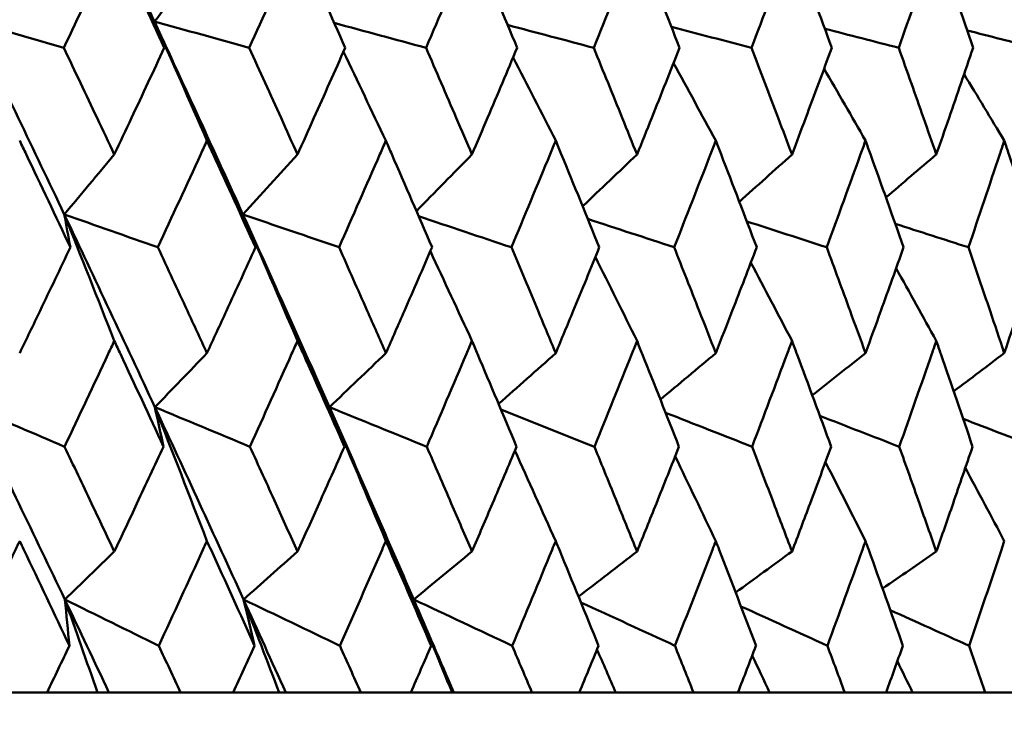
# Model space of a CAD drawing. Header units: millimetres. Extents: x 123 to 2417, y 726 to 3130.
# Tile 147 of 244: x 1208.16 to 1213.62, y 950.19 to 954.05. Entities that reach past the tile are written whole.
import ezdxf

# ---------------------------------------------------------------- set-up
doc = ezdxf.new("R2010")
doc.units = ezdxf.units.MM
doc.header["$LTSCALE"] = 12
doc.layers.add('Widoczne (ISO)', color=7, linetype='Continuous', lineweight=50)

msp = doc.modelspace()

# ---------------------------------------------------------------- linework, layer by layer
at = {"layer": 'Widoczne (ISO)'}
for p, q in [((1208.0024, 950.3133), (1208.3069, 950.3133)), ((1208.5866, 950.3133), (1208.3069, 950.3133)), ((1208.6505, 950.3133), (1208.5866, 950.3133)), ((1209.0479, 950.3133), (1208.6505, 950.3133)), ((1209.0479, 950.3133), (1209.3396, 950.3133)), ((1209.5946, 950.3133), (1209.3396, 950.3133)), ((1209.6312, 950.3133), (1209.5946, 950.3133)), ((1210.0476, 950.3133), (1209.6312, 950.3133)), ((1210.0476, 950.3133), (1210.3254, 950.3133)), ((1210.5546, 950.3133), (1210.3254, 950.3133)), ((1210.5638, 950.3133), (1210.5546, 950.3133)), ((1210.9975, 950.3133), (1210.5638, 950.3133)), ((1210.9975, 950.3133), (1211.2604, 950.3133)), ((1211.4629, 950.3133), (1211.2604, 950.3133)), ((1211.8939, 950.3133), (1211.4629, 950.3133)), ((1211.8939, 950.3133), (1212.1408, 950.3133)), ((1212.3158, 950.3133), (1212.1408, 950.3133)), ((1212.7332, 950.3133), (1212.3158, 950.3133)), ((1212.7332, 950.3133), (1212.9631, 950.3133)), ((1213.11, 950.3133), (1212.9631, 950.3133)), ((1213.5122, 950.3133), (1213.11, 950.3133)), ((1213.5122, 950.3133), (1213.7242, 950.3133))]:
    msp.add_line(p, q, dxfattribs=at)
msp.add_circle((1197.4385, 990.3133), 50, dxfattribs=at)
for points, knots in [([(1208.4004, 955.1082), (1208.526, 954.8432), (1208.6506, 954.5782), (1208.8171, 954.2213), (1208.8599, 954.1293), (1208.9026, 954.0373)], [0.3692784, 0.3692784, 0.3692784, 0.3692784, 0.4608442, 0.4608442, 0.492629, 0.492629, 0.492629, 0.492629]), ([(1208.6802, 954.487), (1208.6683, 954.4614), (1208.6563, 954.4359), (1208.5632, 954.2373), (1208.4817, 954.0642), (1208.3999, 953.8912)], [0.07138254, 0.07138254, 0.07138254, 0.07138254, 0.08018544, 0.08018544, 0.13983561, 0.13983561, 0.13983561, 0.13983561]), ([(1208.9573, 953.8912), (1208.8774, 954.0642), (1208.7969, 954.2372), (1208.7041, 954.4358), (1208.6922, 954.4614), (1208.6802, 954.487)], [0.02053386, 0.02053386, 0.02053386, 0.02053386, 0.08016461, 0.08016461, 0.08898694, 0.08898694, 0.08898694, 0.08898694]), ([(1209.6967, 954.487), (1209.6853, 954.4614), (1209.6738, 954.4359), (1209.5849, 954.2373), (1209.507, 954.0642), (1209.4286, 953.8912)], [0.07138254, 0.07138254, 0.07138254, 0.07138254, 0.08018544, 0.08018544, 0.13983561, 0.13983561, 0.13983561, 0.13983561]), ([(1209.9612, 953.8912), (1209.8849, 954.0642), (1209.8082, 954.2372), (1209.7196, 954.4358), (1209.7081, 954.4614), (1209.6967, 954.487)], [0.02053386, 0.02053386, 0.02053386, 0.02053386, 0.08016461, 0.08016461, 0.08898694, 0.08898694, 0.08898694, 0.08898694]), ([(1210.6648, 954.487), (1210.6539, 954.4614), (1210.6431, 954.4359), (1210.5586, 954.2373), (1210.4846, 954.0642), (1210.4101, 953.8912)], [0.07138254, 0.07138254, 0.07138254, 0.07138254, 0.08018544, 0.08018544, 0.13983561, 0.13983561, 0.13983561, 0.13983561]), ([(1210.9157, 953.8912), (1210.8434, 954.0642), (1210.7706, 954.2372), (1210.6865, 954.4358), (1210.6756, 954.4614), (1210.6648, 954.487)], [0.02053386, 0.02053386, 0.02053386, 0.02053386, 0.08016461, 0.08016461, 0.08898694, 0.08898694, 0.08898694, 0.08898694]), ([(1211.5807, 954.487), (1211.5705, 954.4614), (1211.5602, 954.4359), (1211.4806, 954.2373), (1211.4107, 954.0642), (1211.3404, 953.8912)], [0.07138254, 0.07138254, 0.07138254, 0.07138254, 0.08018544, 0.08018544, 0.13983561, 0.13983561, 0.13983561, 0.13983561]), ([(1211.817, 953.8912), (1211.749, 954.0642), (1211.6804, 954.2372), (1211.6011, 954.4358), (1211.5909, 954.4614), (1211.5807, 954.487)], [0.02053386, 0.02053386, 0.02053386, 0.02053386, 0.08016461, 0.08016461, 0.08898694, 0.08898694, 0.08898694, 0.08898694]), ([(1212.4408, 954.487), (1212.4312, 954.4614), (1212.4216, 954.4359), (1212.3471, 954.2373), (1212.2817, 954.0642), (1212.2158, 953.8912)], [0.07138254, 0.07138254, 0.07138254, 0.07138254, 0.08018544, 0.08018544, 0.13983561, 0.13983561, 0.13983561, 0.13983561]), ([(1212.6615, 953.8912), (1212.598, 954.0642), (1212.534, 954.2372), (1212.4599, 954.4358), (1212.4503, 954.4614), (1212.4408, 954.487)], [0.02053386, 0.02053386, 0.02053386, 0.02053386, 0.08016461, 0.08016461, 0.08898694, 0.08898694, 0.08898694, 0.08898694]), ([(1213.2416, 954.487), (1213.2328, 954.4614), (1213.2239, 954.4359), (1213.1549, 954.2373), (1213.0941, 954.0642), (1213.0328, 953.8912)], [0.07138254, 0.07138254, 0.07138254, 0.07138254, 0.08018544, 0.08018544, 0.13983561, 0.13983561, 0.13983561, 0.13983561]), ([(1213.4459, 953.8912), (1213.3873, 954.0642), (1213.328, 954.2372), (1213.2594, 954.4358), (1213.2505, 954.4614), (1213.2416, 954.487)], [0.02053386, 0.02053386, 0.02053386, 0.02053386, 0.08016461, 0.08016461, 0.08898694, 0.08898694, 0.08898694, 0.08898694]), ([(1208.3999, 953.8912), (1208.4616, 953.7614), (1208.5231, 953.6317), (1208.6164, 953.4344), (1208.6483, 953.3667), (1208.6802, 953.299)], [0.01681985, 0.01681985, 0.01681985, 0.01681985, 0.06159108, 0.06159108, 0.08495433, 0.08495433, 0.08495433, 0.08495433]), ([(1208.6802, 953.299), (1208.7121, 953.3667), (1208.7439, 953.4343), (1208.8364, 953.6317), (1208.897, 953.7614), (1208.9573, 953.8912)], [0.03825175, 0.03825175, 0.03825175, 0.03825175, 0.06160817, 0.06160817, 0.10638617, 0.10638617, 0.10638617, 0.10638617]), ([(1209.4286, 953.8912), (1209.4877, 953.7614), (1209.5465, 953.6317), (1209.6357, 953.4344), (1209.6662, 953.3667), (1209.6967, 953.299)], [0.01681985, 0.01681985, 0.01681985, 0.01681985, 0.06159108, 0.06159108, 0.08495433, 0.08495433, 0.08495433, 0.08495433]), ([(1209.6967, 953.299), (1209.7271, 953.3667), (1209.7575, 953.4343), (1209.8459, 953.6317), (1209.9037, 953.7614), (1209.9612, 953.8912)], [0.03825175, 0.03825175, 0.03825175, 0.03825175, 0.06160817, 0.06160817, 0.10638617, 0.10638617, 0.10638617, 0.10638617]), ([(1210.4101, 953.8912), (1210.4663, 953.7614), (1210.5222, 953.6317), (1210.6069, 953.4344), (1210.6359, 953.3667), (1210.6648, 953.299)], [0.01681985, 0.01681985, 0.01681985, 0.01681985, 0.06159108, 0.06159108, 0.08495433, 0.08495433, 0.08495433, 0.08495433]), ([(1210.6648, 953.299), (1210.6937, 953.3667), (1210.7225, 953.4343), (1210.8063, 953.6317), (1210.8611, 953.7614), (1210.9157, 953.8912)], [0.03825175, 0.03825175, 0.03825175, 0.03825175, 0.06160817, 0.06160817, 0.10638617, 0.10638617, 0.10638617, 0.10638617]), ([(1211.3404, 953.8912), (1211.3934, 953.7614), (1211.4462, 953.6317), (1211.5261, 953.4344), (1211.5534, 953.3667), (1211.5807, 953.299)], [0.01681985, 0.01681985, 0.01681985, 0.01681985, 0.06159108, 0.06159108, 0.08495433, 0.08495433, 0.08495433, 0.08495433]), ([(1211.5807, 953.299), (1211.6079, 953.3667), (1211.6351, 953.4343), (1211.714, 953.6317), (1211.7657, 953.7614), (1211.817, 953.8912)], [0.03825175, 0.03825175, 0.03825175, 0.03825175, 0.06160817, 0.06160817, 0.10638617, 0.10638617, 0.10638617, 0.10638617]), ([(1212.2158, 953.8912), (1212.2655, 953.7614), (1212.3149, 953.6317), (1212.3897, 953.4344), (1212.4153, 953.3667), (1212.4408, 953.299)], [0.01681985, 0.01681985, 0.01681985, 0.01681985, 0.06159108, 0.06159108, 0.08495433, 0.08495433, 0.08495433, 0.08495433]), ([(1212.4408, 953.299), (1212.4662, 953.3667), (1212.4916, 953.4343), (1212.5654, 953.6317), (1212.6136, 953.7614), (1212.6615, 953.8912)], [0.03825175, 0.03825175, 0.03825175, 0.03825175, 0.06160817, 0.06160817, 0.10638617, 0.10638617, 0.10638617, 0.10638617]), ([(1213.0328, 953.8912), (1213.079, 953.7614), (1213.1249, 953.6317), (1213.1943, 953.4344), (1213.218, 953.3667), (1213.2416, 953.299)], [0.01681985, 0.01681985, 0.01681985, 0.01681985, 0.06159108, 0.06159108, 0.08495433, 0.08495433, 0.08495433, 0.08495433]), ([(1213.2416, 953.299), (1213.2652, 953.3667), (1213.2888, 953.4343), (1213.3571, 953.6317), (1213.4017, 953.7614), (1213.4459, 953.8912)], [0.03825175, 0.03825175, 0.03825175, 0.03825175, 0.06160817, 0.06160817, 0.10638617, 0.10638617, 0.10638617, 0.10638617]), ([(1208.4363, 952.7837), (1208.355, 952.9559), (1208.2733, 953.1281), (1208.1792, 953.3255), (1208.1671, 953.3508), (1208.1551, 953.376)], [0.02530969, 0.02530969, 0.02530969, 0.02530969, 0.08465152, 0.08465152, 0.09334823, 0.09334823, 0.09334823, 0.09334823]), ([(1209.1942, 953.376), (1209.1827, 953.3508), (1209.1712, 953.3257), (1209.0808, 953.1282), (1209.0014, 952.956), (1208.9217, 952.7837)], [0.07597559, 0.07597559, 0.07597559, 0.07597559, 0.08464777, 0.08464777, 0.14401425, 0.14401425, 0.14401425, 0.14401425]), ([(1209.4635, 952.7837), (1209.3857, 952.9559), (1209.3075, 953.1281), (1209.2173, 953.3255), (1209.2058, 953.3508), (1209.1942, 953.376)], [0.02530969, 0.02530969, 0.02530969, 0.02530969, 0.08465152, 0.08465152, 0.09334823, 0.09334823, 0.09334823, 0.09334823]), ([(1210.187, 953.376), (1210.1761, 953.3508), (1210.1651, 953.3257), (1210.0789, 953.1282), (1210.0033, 952.956), (1209.9272, 952.7837)], [0.07597559, 0.07597559, 0.07597559, 0.07597559, 0.08464777, 0.08464777, 0.14401425, 0.14401425, 0.14401425, 0.14401425]), ([(1210.4432, 952.7837), (1210.3693, 952.9559), (1210.2948, 953.1281), (1210.209, 953.3255), (1210.198, 953.3508), (1210.187, 953.376)], [0.02530969, 0.02530969, 0.02530969, 0.02530969, 0.08465152, 0.08465152, 0.09334823, 0.09334823, 0.09334823, 0.09334823]), ([(1211.1295, 953.376), (1211.1191, 953.3508), (1211.1087, 953.3257), (1211.0272, 953.1282), (1210.9556, 952.956), (1210.8835, 952.7837)], [0.07597559, 0.07597559, 0.07597559, 0.07597559, 0.08464777, 0.08464777, 0.14401425, 0.14401425, 0.14401425, 0.14401425]), ([(1211.3716, 952.7837), (1211.3018, 952.9559), (1211.2315, 953.1281), (1211.1503, 953.3255), (1211.1399, 953.3508), (1211.1295, 953.376)], [0.02530969, 0.02530969, 0.02530969, 0.02530969, 0.08465152, 0.08465152, 0.09334823, 0.09334823, 0.09334823, 0.09334823]), ([(1212.0179, 953.376), (1212.0082, 953.3508), (1211.9984, 953.3257), (1211.9218, 953.1282), (1211.8545, 952.956), (1211.7867, 952.7837)], [0.07597559, 0.07597559, 0.07597559, 0.07597559, 0.08464777, 0.08464777, 0.14401425, 0.14401425, 0.14401425, 0.14401425]), ([(1212.2451, 952.7837), (1212.1796, 952.9559), (1212.1137, 953.1281), (1212.0374, 953.3255), (1212.0277, 953.3508), (1212.0179, 953.376)], [0.02530969, 0.02530969, 0.02530969, 0.02530969, 0.08465152, 0.08465152, 0.09334823, 0.09334823, 0.09334823, 0.09334823]), ([(1212.8488, 953.376), (1212.8397, 953.3508), (1212.8307, 953.3257), (1212.7593, 953.1282), (1212.6965, 952.956), (1212.6332, 952.7837)], [0.07597559, 0.07597559, 0.07597559, 0.07597559, 0.08464777, 0.08464777, 0.14401425, 0.14401425, 0.14401425, 0.14401425]), ([(1213.0601, 952.7837), (1212.9993, 952.9559), (1212.9379, 953.1281), (1212.867, 953.3255), (1212.8579, 953.3508), (1212.8488, 953.376)], [0.02530969, 0.02530969, 0.02530969, 0.02530969, 0.08465152, 0.08465152, 0.09334823, 0.09334823, 0.09334823, 0.09334823]), ([(1213.6189, 953.376), (1213.6105, 953.3508), (1213.6021, 953.3257), (1213.5363, 953.1282), (1213.4784, 952.956), (1213.4198, 952.7837)], [0.07597559, 0.07597559, 0.07597559, 0.07597559, 0.08464777, 0.08464777, 0.14401425, 0.14401425, 0.14401425, 0.14401425]), ([(1213.8134, 952.7837), (1213.7575, 952.9559), (1213.701, 953.1281), (1213.6356, 953.3255), (1213.6273, 953.3508), (1213.6189, 953.376)], [0.02530969, 0.02530969, 0.02530969, 0.02530969, 0.08465152, 0.08465152, 0.09334823, 0.09334823, 0.09334823, 0.09334823]), ([(1208.1551, 952.1962), (1208.1928, 952.2747), (1208.2305, 952.3531), (1208.3244, 952.549), (1208.3804, 952.6663), (1208.4363, 952.7837)], [0.03448054, 0.03448054, 0.03448054, 0.03448054, 0.06157222, 0.06157222, 0.10209717, 0.10209717, 0.10209717, 0.10209717]), ([(1208.9217, 952.7837), (1208.9764, 952.6663), (1209.031, 952.549), (1209.1218, 952.3532), (1209.158, 952.2747), (1209.1942, 952.1962)], [0.02104899, 0.02104899, 0.02104899, 0.02104899, 0.0615671, 0.0615671, 0.08866561, 0.08866561, 0.08866561, 0.08866561]), ([(1209.1942, 952.1962), (1209.2304, 952.2747), (1209.2665, 952.3531), (1209.3564, 952.549), (1209.41, 952.6663), (1209.4635, 952.7837)], [0.03448054, 0.03448054, 0.03448054, 0.03448054, 0.06157222, 0.06157222, 0.10209717, 0.10209717, 0.10209717, 0.10209717]), ([(1209.9272, 952.7837), (1209.9795, 952.6663), (1210.0315, 952.549), (1210.118, 952.3532), (1210.1525, 952.2747), (1210.187, 952.1962)], [0.02104899, 0.02104899, 0.02104899, 0.02104899, 0.0615671, 0.0615671, 0.08866561, 0.08866561, 0.08866561, 0.08866561]), ([(1210.187, 952.1962), (1210.2215, 952.2747), (1210.2559, 952.3531), (1210.3414, 952.549), (1210.3924, 952.6663), (1210.4432, 952.7837)], [0.03448054, 0.03448054, 0.03448054, 0.03448054, 0.06157222, 0.06157222, 0.10209717, 0.10209717, 0.10209717, 0.10209717]), ([(1210.8835, 952.7837), (1210.933, 952.6663), (1210.9823, 952.549), (1211.0641, 952.3532), (1211.0969, 952.2747), (1211.1295, 952.1962)], [0.02104899, 0.02104899, 0.02104899, 0.02104899, 0.0615671, 0.0615671, 0.08866561, 0.08866561, 0.08866561, 0.08866561]), ([(1211.1295, 952.1962), (1211.1621, 952.2747), (1211.1946, 952.3531), (1211.2754, 952.549), (1211.3237, 952.6663), (1211.3716, 952.7837)], [0.03448054, 0.03448054, 0.03448054, 0.03448054, 0.06157222, 0.06157222, 0.10209717, 0.10209717, 0.10209717, 0.10209717]), ([(1211.7867, 952.7837), (1211.8332, 952.6663), (1211.8796, 952.549), (1211.9565, 952.3532), (1211.9873, 952.2747), (1212.0179, 952.1962)], [0.02104899, 0.02104899, 0.02104899, 0.02104899, 0.0615671, 0.0615671, 0.08866561, 0.08866561, 0.08866561, 0.08866561]), ([(1212.0179, 952.1962), (1212.0485, 952.2747), (1212.079, 952.3531), (1212.1549, 952.549), (1212.2001, 952.6663), (1212.2451, 952.7837)], [0.03448054, 0.03448054, 0.03448054, 0.03448054, 0.06157222, 0.06157222, 0.10209717, 0.10209717, 0.10209717, 0.10209717]), ([(1212.6332, 952.7837), (1212.6767, 952.6663), (1212.7199, 952.549), (1212.7916, 952.3532), (1212.8203, 952.2747), (1212.8488, 952.1962)], [0.02104899, 0.02104899, 0.02104899, 0.02104899, 0.0615671, 0.0615671, 0.08866561, 0.08866561, 0.08866561, 0.08866561]), ([(1212.8488, 952.1962), (1212.8773, 952.2747), (1212.9057, 952.3531), (1212.9763, 952.549), (1213.0183, 952.6663), (1213.0601, 952.7837)], [0.03448054, 0.03448054, 0.03448054, 0.03448054, 0.06157222, 0.06157222, 0.10209717, 0.10209717, 0.10209717, 0.10209717]), ([(1213.4198, 952.7837), (1213.46, 952.6663), (1213.4999, 952.549), (1213.5662, 952.3532), (1213.5926, 952.2747), (1213.6189, 952.1962)], [0.02104899, 0.02104899, 0.02104899, 0.02104899, 0.0615671, 0.0615671, 0.08866561, 0.08866561, 0.08866561, 0.08866561]), ([(1213.6189, 952.1962), (1213.6452, 952.2747), (1213.6713, 952.3531), (1213.7363, 952.549), (1213.775, 952.6663), (1213.8134, 952.7837)], [0.03448054, 0.03448054, 0.03448054, 0.03448054, 0.06157222, 0.06157222, 0.10209717, 0.10209717, 0.10209717, 0.10209717]), ([(1208.6802, 952.2646), (1208.6689, 952.2404), (1208.6576, 952.2162), (1208.5659, 952.0204), (1208.4851, 951.8488), (1208.404, 951.6772)], [0.0806421, 0.0806421, 0.0806421, 0.0806421, 0.08897282, 0.08897282, 0.14811965, 0.14811965, 0.14811965, 0.14811965]), ([(1208.9533, 951.6772), (1208.874, 951.8487), (1208.7943, 952.0202), (1208.7029, 952.216), (1208.6915, 952.2403), (1208.6802, 952.2646)], [0.02983351, 0.02983351, 0.02983351, 0.02983351, 0.0889495, 0.0889495, 0.09731113, 0.09731113, 0.09731113, 0.09731113]), ([(1209.6967, 952.2646), (1209.6859, 952.2404), (1209.6751, 952.2162), (1209.5875, 952.0204), (1209.5102, 951.8488), (1209.4326, 951.6772)], [0.0806421, 0.0806421, 0.0806421, 0.0806421, 0.08897282, 0.08897282, 0.14811965, 0.14811965, 0.14811965, 0.14811965]), ([(1209.9574, 951.6772), (1209.8818, 951.8487), (1209.8057, 952.0202), (1209.7183, 952.216), (1209.7075, 952.2403), (1209.6967, 952.2646)], [0.02983351, 0.02983351, 0.02983351, 0.02983351, 0.0889495, 0.0889495, 0.09731113, 0.09731113, 0.09731113, 0.09731113]), ([(1210.6648, 952.2646), (1210.6545, 952.2404), (1210.6443, 952.2162), (1210.5611, 952.0204), (1210.4877, 951.8488), (1210.4138, 951.6772)], [0.0806421, 0.0806421, 0.0806421, 0.0806421, 0.08897282, 0.08897282, 0.14811965, 0.14811965, 0.14811965, 0.14811965]), ([(1210.9121, 951.6772), (1210.8404, 951.8487), (1210.7682, 952.0202), (1210.6853, 952.216), (1210.6751, 952.2403), (1210.6648, 952.2646)], [0.02983351, 0.02983351, 0.02983351, 0.02983351, 0.0889495, 0.0889495, 0.09731113, 0.09731113, 0.09731113, 0.09731113]), ([(1211.5807, 952.2646), (1211.571, 952.2404), (1211.5613, 952.2162), (1211.4829, 952.0204), (1211.4136, 951.8488), (1211.3439, 951.6772)], [0.0806421, 0.0806421, 0.0806421, 0.0806421, 0.08897282, 0.08897282, 0.14811965, 0.14811965, 0.14811965, 0.14811965]), ([(1211.8136, 951.6772), (1211.7461, 951.8487), (1211.6782, 952.0202), (1211.6001, 952.216), (1211.5904, 952.2403), (1211.5807, 952.2646)], [0.02983351, 0.02983351, 0.02983351, 0.02983351, 0.0889495, 0.0889495, 0.09731113, 0.09731113, 0.09731113, 0.09731113]), ([(1212.4408, 952.2646), (1212.4317, 952.2404), (1212.4227, 952.2162), (1212.3493, 952.0204), (1212.2844, 951.8488), (1212.2191, 951.6772)], [0.0806421, 0.0806421, 0.0806421, 0.0806421, 0.08897282, 0.08897282, 0.14811965, 0.14811965, 0.14811965, 0.14811965]), ([(1212.6583, 951.6772), (1212.5954, 951.8487), (1212.5319, 952.0202), (1212.4589, 952.216), (1212.4498, 952.2403), (1212.4408, 952.2646)], [0.02983351, 0.02983351, 0.02983351, 0.02983351, 0.0889495, 0.0889495, 0.09731113, 0.09731113, 0.09731113, 0.09731113]), ([(1213.2416, 952.2646), (1213.2333, 952.2404), (1213.2249, 952.2162), (1213.1568, 952.0204), (1213.0967, 951.8488), (1213.0359, 951.6772)], [0.0806421, 0.0806421, 0.0806421, 0.0806421, 0.08897282, 0.08897282, 0.14811965, 0.14811965, 0.14811965, 0.14811965]), ([(1213.443, 951.6772), (1213.3848, 951.8487), (1213.3261, 952.0202), (1213.2584, 952.216), (1213.25, 952.2403), (1213.2416, 952.2646)], [0.02983351, 0.02983351, 0.02983351, 0.02983351, 0.0889495, 0.0889495, 0.09731113, 0.09731113, 0.09731113, 0.09731113]), ([(1208.404, 951.6772), (1208.454, 951.5723), (1208.504, 951.4675), (1208.596, 951.2737), (1208.6382, 951.1848), (1208.6802, 951.0959)], [0.02528165, 0.02528165, 0.02528165, 0.02528165, 0.06150593, 0.06150593, 0.09223152, 0.09223152, 0.09223152, 0.09223152]), ([(1208.6802, 951.0959), (1208.7222, 951.1848), (1208.7642, 951.2737), (1208.8552, 951.4674), (1208.9044, 951.5723), (1208.9533, 951.6772)], [0.03078053, 0.03078053, 0.03078053, 0.03078053, 0.06149921, 0.06149921, 0.09773041, 0.09773041, 0.09773041, 0.09773041]), ([(1209.4326, 951.6772), (1209.4805, 951.5723), (1209.5282, 951.4675), (1209.6162, 951.2737), (1209.6565, 951.1848), (1209.6967, 951.0959)], [0.02528165, 0.02528165, 0.02528165, 0.02528165, 0.06150593, 0.06150593, 0.09223152, 0.09223152, 0.09223152, 0.09223152]), ([(1209.6967, 951.0959), (1209.7368, 951.1848), (1209.7769, 951.2737), (1209.8638, 951.4674), (1209.9107, 951.5723), (1209.9574, 951.6772)], [0.03078053, 0.03078053, 0.03078053, 0.03078053, 0.06149921, 0.06149921, 0.09773041, 0.09773041, 0.09773041, 0.09773041]), ([(1210.4138, 951.6772), (1210.4594, 951.5723), (1210.5048, 951.4675), (1210.5884, 951.2737), (1210.6266, 951.1848), (1210.6648, 951.0959)], [0.02528165, 0.02528165, 0.02528165, 0.02528165, 0.06150593, 0.06150593, 0.09223152, 0.09223152, 0.09223152, 0.09223152]), ([(1210.6648, 951.0959), (1210.7029, 951.1848), (1210.7409, 951.2737), (1210.8234, 951.4674), (1210.8678, 951.5723), (1210.9121, 951.6772)], [0.03078053, 0.03078053, 0.03078053, 0.03078053, 0.06149921, 0.06149921, 0.09773041, 0.09773041, 0.09773041, 0.09773041]), ([(1211.3439, 951.6772), (1211.3869, 951.5723), (1211.4298, 951.4675), (1211.5086, 951.2737), (1211.5447, 951.1848), (1211.5807, 951.0959)], [0.02528165, 0.02528165, 0.02528165, 0.02528165, 0.06150593, 0.06150593, 0.09223152, 0.09223152, 0.09223152, 0.09223152]), ([(1211.5807, 951.0959), (1211.6166, 951.1848), (1211.6524, 951.2737), (1211.7301, 951.4674), (1211.7719, 951.5723), (1211.8136, 951.6772)], [0.03078053, 0.03078053, 0.03078053, 0.03078053, 0.06149921, 0.06149921, 0.09773041, 0.09773041, 0.09773041, 0.09773041]), ([(1212.2191, 951.6772), (1212.2594, 951.5723), (1212.2995, 951.4675), (1212.3734, 951.2737), (1212.4071, 951.1848), (1212.4408, 951.0959)], [0.02528165, 0.02528165, 0.02528165, 0.02528165, 0.06150593, 0.06150593, 0.09223152, 0.09223152, 0.09223152, 0.09223152]), ([(1212.4408, 951.0959), (1212.4744, 951.1848), (1212.5078, 951.2737), (1212.5804, 951.4674), (1212.6195, 951.5723), (1212.6583, 951.6772)], [0.03078053, 0.03078053, 0.03078053, 0.03078053, 0.06149921, 0.06149921, 0.09773041, 0.09773041, 0.09773041, 0.09773041]), ([(1213.0359, 951.6772), (1213.0734, 951.5723), (1213.1107, 951.4675), (1213.1792, 951.2737), (1213.2105, 951.1848), (1213.2416, 951.0959)], [0.02528165, 0.02528165, 0.02528165, 0.02528165, 0.06150593, 0.06150593, 0.09223152, 0.09223152, 0.09223152, 0.09223152]), ([(1213.2416, 951.0959), (1213.2728, 951.1848), (1213.3038, 951.2737), (1213.371, 951.4674), (1213.4071, 951.5723), (1213.443, 951.6772)], [0.03078053, 0.03078053, 0.03078053, 0.03078053, 0.06149921, 0.06149921, 0.09773041, 0.09773041, 0.09773041, 0.09773041]), ([(1208.1551, 951.1536), (1208.1473, 951.1373), (1208.1396, 951.1211), (1208.0469, 950.9274), (1207.9617, 950.75), (1207.876, 950.5725)], [0.0853813, 0.0853813, 0.0853813, 0.0853813, 0.09097809, 0.09097809, 0.15214536, 0.15214536, 0.15214536, 0.15214536]), ([(1208.4313, 950.5725), (1208.3474, 950.7498), (1208.2631, 950.9272), (1208.1707, 951.1209), (1208.1629, 951.1372), (1208.1551, 951.1536)], [0.0297954, 0.0297954, 0.0297954, 0.0297954, 0.09092493, 0.09092493, 0.09655955, 0.09655955, 0.09655955, 0.09655955]), ([(1209.1942, 951.1536), (1209.1868, 951.1373), (1209.1794, 951.1211), (1209.0906, 950.9274), (1209.0088, 950.75), (1208.9266, 950.5725)], [0.0853813, 0.0853813, 0.0853813, 0.0853813, 0.09097809, 0.09097809, 0.15214536, 0.15214536, 0.15214536, 0.15214536]), ([(1209.4587, 950.5725), (1209.3784, 950.7498), (1209.2978, 950.9272), (1209.2092, 951.1209), (1209.2017, 951.1372), (1209.1942, 951.1536)], [0.0297954, 0.0297954, 0.0297954, 0.0297954, 0.09092493, 0.09092493, 0.09655955, 0.09655955, 0.09655955, 0.09655955]), ([(1210.187, 951.1536), (1210.1799, 951.1373), (1210.1729, 951.1211), (1210.0883, 950.9274), (1210.0104, 950.75), (1209.9319, 950.5725)], [0.0853813, 0.0853813, 0.0853813, 0.0853813, 0.09097809, 0.09097809, 0.15214536, 0.15214536, 0.15214536, 0.15214536]), ([(1210.4387, 950.5725), (1210.3624, 950.7498), (1210.2856, 950.9272), (1210.2013, 951.1209), (1210.1941, 951.1372), (1210.187, 951.1536)], [0.0297954, 0.0297954, 0.0297954, 0.0297954, 0.09092493, 0.09092493, 0.09655955, 0.09655955, 0.09655955, 0.09655955]), ([(1211.1295, 951.1536), (1211.1228, 951.1373), (1211.1161, 951.1211), (1211.0361, 950.9274), (1210.9623, 950.75), (1210.8879, 950.5725)], [0.0853813, 0.0853813, 0.0853813, 0.0853813, 0.09097809, 0.09097809, 0.15214536, 0.15214536, 0.15214536, 0.15214536]), ([(1211.3673, 950.5725), (1211.2953, 950.7498), (1211.2227, 950.9272), (1211.143, 951.1209), (1211.1362, 951.1372), (1211.1295, 951.1536)], [0.0297954, 0.0297954, 0.0297954, 0.0297954, 0.09092493, 0.09092493, 0.09655955, 0.09655955, 0.09655955, 0.09655955]), ([(1212.0179, 951.1536), (1212.0116, 951.1373), (1212.0053, 951.1211), (1211.9302, 950.9274), (1211.8608, 950.75), (1211.7908, 950.5725)], [0.0853813, 0.0853813, 0.0853813, 0.0853813, 0.09097809, 0.09097809, 0.15214536, 0.15214536, 0.15214536, 0.15214536]), ([(1212.241, 950.5725), (1212.1735, 950.7498), (1212.1055, 950.9272), (1212.0306, 951.1209), (1212.0242, 951.1372), (1212.0179, 951.1536)], [0.0297954, 0.0297954, 0.0297954, 0.0297954, 0.09092493, 0.09092493, 0.09655955, 0.09655955, 0.09655955, 0.09655955]), ([(1212.8488, 951.1536), (1212.8429, 951.1373), (1212.8371, 951.1211), (1212.7671, 950.9274), (1212.7024, 950.75), (1212.6371, 950.5725)], [0.0853813, 0.0853813, 0.0853813, 0.0853813, 0.09097809, 0.09097809, 0.15214536, 0.15214536, 0.15214536, 0.15214536]), ([(1213.0563, 950.5725), (1212.9936, 950.7498), (1212.9303, 950.9272), (1212.8606, 951.1209), (1212.8547, 951.1372), (1212.8488, 951.1536)], [0.0297954, 0.0297954, 0.0297954, 0.0297954, 0.09092493, 0.09092493, 0.09655955, 0.09655955, 0.09655955, 0.09655955]), ([(1213.6189, 951.1536), (1213.6135, 951.1373), (1213.6081, 951.1211), (1213.5435, 950.9274), (1213.4838, 950.75), (1213.4234, 950.5725)], [0.0853813, 0.0853813, 0.0853813, 0.0853813, 0.09097809, 0.09097809, 0.15214536, 0.15214536, 0.15214536, 0.15214536]), ([(1208.3069, 950.3133), (1208.3482, 950.3991), (1208.3894, 950.485), (1208.4308, 950.5715), (1208.431, 950.572), (1208.4313, 950.5725)], [0, 0, 0, 0, 0.02969567, 0.02969567, 0.02988021, 0.02988021, 0.02988021, 0.02988021]), ([(1208.9266, 950.5725), (1208.9269, 950.572), (1208.9271, 950.5715), (1208.9676, 950.485), (1209.0078, 950.3991), (1209.0479, 950.3133)], [0.02951568, 0.02951568, 0.02951568, 0.02951568, 0.02969929, 0.02969929, 0.05939589, 0.05939589, 0.05939589, 0.05939589]), ([(1209.3396, 950.3133), (1209.3792, 950.3991), (1209.4186, 950.485), (1209.4582, 950.5715), (1209.4584, 950.572), (1209.4587, 950.5725)], [0, 0, 0, 0, 0.02969567, 0.02969567, 0.02988021, 0.02988021, 0.02988021, 0.02988021]), ([(1209.9319, 950.5725), (1209.9322, 950.572), (1209.9324, 950.5715), (1209.971, 950.485), (1210.0093, 950.3991), (1210.0476, 950.3133)], [0.02951568, 0.02951568, 0.02951568, 0.02951568, 0.02969929, 0.02969929, 0.05939589, 0.05939589, 0.05939589, 0.05939589]), ([(1210.3254, 950.3133), (1210.3631, 950.3991), (1210.4006, 950.485), (1210.4382, 950.5715), (1210.4384, 950.572), (1210.4387, 950.5725)], [0, 0, 0, 0, 0.02969567, 0.02969567, 0.02988021, 0.02988021, 0.02988021, 0.02988021]), ([(1210.8879, 950.5725), (1210.8881, 950.572), (1210.8884, 950.5715), (1210.925, 950.485), (1210.9613, 950.3991), (1210.9975, 950.3133)], [0.02951568, 0.02951568, 0.02951568, 0.02951568, 0.02969929, 0.02969929, 0.05939589, 0.05939589, 0.05939589, 0.05939589]), ([(1211.2604, 950.3133), (1211.2959, 950.3991), (1211.3314, 950.485), (1211.3669, 950.5715), (1211.3671, 950.572), (1211.3673, 950.5725)], [0, 0, 0, 0, 0.02969567, 0.02969567, 0.02988021, 0.02988021, 0.02988021, 0.02988021]), ([(1211.7908, 950.5725), (1211.791, 950.572), (1211.7913, 950.5715), (1211.8257, 950.485), (1211.8599, 950.3991), (1211.8939, 950.3133)], [0.02951568, 0.02951568, 0.02951568, 0.02951568, 0.02969929, 0.02969929, 0.05939589, 0.05939589, 0.05939589, 0.05939589]), ([(1212.1408, 950.3133), (1212.1741, 950.3991), (1212.2073, 950.485), (1212.2406, 950.5715), (1212.2408, 950.572), (1212.241, 950.5725)], [0, 0, 0, 0, 0.02969567, 0.02969567, 0.02988021, 0.02988021, 0.02988021, 0.02988021]), ([(1212.6371, 950.5725), (1212.6373, 950.572), (1212.6375, 950.5715), (1212.6697, 950.485), (1212.7015, 950.3991), (1212.7332, 950.3133)], [0.02951568, 0.02951568, 0.02951568, 0.02951568, 0.02969929, 0.02969929, 0.05939589, 0.05939589, 0.05939589, 0.05939589]), ([(1212.9631, 950.3133), (1212.9941, 950.3991), (1213.025, 950.485), (1213.0559, 950.5715), (1213.0561, 950.572), (1213.0563, 950.5725)], [0, 0, 0, 0, 0.02969567, 0.02969567, 0.02988021, 0.02988021, 0.02988021, 0.02988021]), ([(1213.4234, 950.5725), (1213.4236, 950.572), (1213.4238, 950.5715), (1213.4535, 950.485), (1213.4829, 950.3991), (1213.5122, 950.3133)], [0.02951568, 0.02951568, 0.02951568, 0.02951568, 0.02969929, 0.02969929, 0.05939589, 0.05939589, 0.05939589, 0.05939589])]:
    msp.add_open_spline(points, degree=3, knots=knots, dxfattribs=at)
for points in [[(1209.1942, 954.4032), (1209.0971, 954.2811), (1208.9999, 954.1591), (1208.9026, 954.0373)], [(1207.8892, 954.0373), (1208.0594, 953.9886), (1208.2296, 953.9399), (1208.3999, 953.8912)], [(1207.8892, 954.0373), (1208.0619, 953.6805), (1208.2331, 953.3235), (1208.4025, 952.9666)], [(1209.1942, 953.376), (1209.0975, 953.597), (1209.0003, 953.8175), (1208.9026, 954.0373)], [(1208.9026, 954.0373), (1209.0779, 953.9886), (1209.2533, 953.9399), (1209.4286, 953.8912)], [(1208.9026, 954.0373), (1209.0682, 953.6805), (1209.2319, 953.3235), (1209.3939, 952.9666)], [(1208.9026, 954.0373), (1208.9209, 953.9886), (1208.9391, 953.9399), (1208.9573, 953.8912)], [(1209.9002, 954.0294), (1210.0701, 953.9833), (1210.2401, 953.9372), (1210.4101, 953.8912)], [(1210.8626, 954.018), (1211.0218, 953.9757), (1211.1811, 953.9335), (1211.3404, 953.8912)], [(1211.7712, 954.0073), (1211.9194, 953.9686), (1212.0676, 953.9299), (1212.2158, 953.8912)], [(1212.6226, 953.9971), (1212.7593, 953.9618), (1212.8961, 953.9265), (1213.0328, 953.8912)], [(1213.4133, 953.9872), (1213.5383, 953.9552), (1213.6634, 953.9232), (1213.7884, 953.8912)], [(1210.187, 953.376), (1210.1088, 953.5407), (1210.0303, 953.7052), (1209.9515, 953.8693)], [(1211.1295, 953.376), (1211.0509, 953.53), (1210.9721, 953.6838), (1210.8931, 953.8373)], [(1212.0179, 953.376), (1211.9399, 953.5196), (1211.8617, 953.663), (1211.7833, 953.8061)], [(1212.8488, 953.376), (1212.7723, 953.5093), (1212.6956, 953.6424), (1212.6186, 953.7753)], [(1213.6189, 953.376), (1213.5447, 953.499), (1213.4704, 953.6219), (1213.3958, 953.7446)], [(1208.6802, 953.299), (1208.5877, 953.188), (1208.4951, 953.0772), (1208.4025, 952.9666)], [(1209.6967, 953.299), (1209.5958, 953.188), (1209.4949, 953.0772), (1209.3939, 952.9666)], [(1210.6648, 953.299), (1210.5621, 953.1943), (1210.4593, 953.0897), (1210.3564, 952.9852)], [(1211.5807, 953.299), (1211.4801, 953.2031), (1211.3795, 953.1074), (1211.2789, 953.0117)], [(1212.4408, 953.299), (1212.3434, 953.2115), (1212.246, 953.1241), (1212.1485, 953.0367)], [(1213.2416, 953.299), (1213.1484, 953.2194), (1213.0551, 953.14), (1212.9618, 953.0606)], [(1208.6802, 952.2646), (1208.5881, 952.4992), (1208.4956, 952.7332), (1208.4025, 952.9666)], [(1208.4025, 952.9666), (1208.5756, 952.9056), (1208.7486, 952.8447), (1208.9217, 952.7837)], [(1208.4025, 952.9666), (1208.5719, 952.6099), (1208.7395, 952.2533), (1208.9054, 951.8968)], [(1208.4025, 952.9666), (1208.4138, 952.9056), (1208.4251, 952.8447), (1208.4363, 952.7837)], [(1209.6967, 952.2646), (1209.5963, 952.4992), (1209.4953, 952.7332), (1209.3939, 952.9666)], [(1209.3939, 952.9666), (1209.5717, 952.9056), (1209.7494, 952.8447), (1209.9272, 952.7837)], [(1209.3939, 952.9666), (1209.5557, 952.6099), (1209.7157, 952.2533), (1209.8738, 951.8968)], [(1209.3939, 952.9666), (1209.4171, 952.9056), (1209.4403, 952.8447), (1209.4635, 952.7837)], [(1210.369, 952.9562), (1210.5405, 952.8987), (1210.712, 952.8412), (1210.8835, 952.7837)], [(1211.3075, 952.9415), (1211.4672, 952.8889), (1211.6269, 952.8363), (1211.7867, 952.7837)], [(1212.1903, 952.9276), (1212.3379, 952.8796), (1212.4856, 952.8317), (1212.6332, 952.7837)], [(1213.0139, 952.9143), (1213.1492, 952.8708), (1213.2845, 952.8272), (1213.4198, 952.7837)], [(1210.6648, 952.2646), (1210.5881, 952.4307), (1210.5111, 952.5965), (1210.4338, 952.762)], [(1211.5807, 952.2646), (1211.5039, 952.42), (1211.4269, 952.5751), (1211.3497, 952.73)], [(1212.4408, 952.2646), (1212.3649, 952.4094), (1212.2888, 952.5541), (1212.2124, 952.6985)], [(1213.2416, 952.2646), (1213.1675, 952.399), (1213.0931, 952.5332), (1213.0185, 952.6672)], [(1209.1942, 952.1962), (1209.098, 952.0963), (1209.0017, 951.9965), (1208.9054, 951.8968)], [(1210.187, 952.1962), (1210.0827, 952.0963), (1209.9783, 951.9965), (1209.8738, 951.8968)], [(1211.1295, 952.1962), (1211.0239, 952.1021), (1210.9184, 952.0081), (1210.8127, 951.9142)], [(1212.0179, 952.1962), (1211.9154, 952.1104), (1211.8128, 952.0246), (1211.7103, 951.9389)], [(1212.8488, 952.1962), (1212.7503, 952.1182), (1212.6518, 952.0402), (1212.5532, 951.9623)], [(1213.6189, 952.1962), (1213.5253, 952.1256), (1213.4318, 952.0551), (1213.3381, 951.9846)], [(1207.8918, 951.8968), (1208.0625, 951.8236), (1208.2332, 951.7504), (1208.404, 951.6772)], [(1207.8918, 951.8968), (1208.0647, 951.5406), (1208.236, 951.1845), (1208.4058, 950.8287)], [(1208.9054, 951.8968), (1209.0811, 951.8236), (1209.2568, 951.7504), (1209.4326, 951.6772)], [(1208.9054, 951.8968), (1209.0712, 951.5406), (1209.2352, 951.1845), (1209.3974, 950.8287)], [(1209.1942, 951.1536), (1209.0985, 951.4019), (1209.0023, 951.6497), (1208.9054, 951.8968)], [(1208.9054, 951.8968), (1208.9215, 951.8236), (1208.9374, 951.7504), (1208.9533, 951.6772)], [(1209.8738, 951.8968), (1210.0538, 951.8236), (1210.2338, 951.7504), (1210.4138, 951.6772)], [(1209.8738, 951.8968), (1210.0317, 951.5406), (1210.1878, 951.1845), (1210.3419, 950.8287)], [(1210.187, 951.1536), (1210.0832, 951.4019), (1209.9788, 951.6497), (1209.8738, 951.8968)], [(1209.8738, 951.8968), (1209.9017, 951.8236), (1209.9296, 951.7504), (1209.9574, 951.6772)], [(1210.8255, 951.8839), (1210.9983, 951.815), (1211.1711, 951.7461), (1211.3439, 951.6772)], [(1211.7393, 951.8655), (1211.8992, 951.8028), (1212.0591, 951.74), (1212.2191, 951.6772)], [(1212.5954, 951.8482), (1212.7422, 951.7912), (1212.8891, 951.7342), (1213.0359, 951.6772)], [(1213.3905, 951.8316), (1213.5241, 951.7801), (1213.6576, 951.7287), (1213.7912, 951.6772)], [(1211.1295, 951.1536), (1211.0543, 951.3212), (1210.9787, 951.4885), (1210.9029, 951.6555)], [(1212.0179, 951.1536), (1211.943, 951.3104), (1211.8677, 951.467), (1211.7922, 951.6234)], [(1212.8488, 951.1536), (1212.775, 951.2997), (1212.7009, 951.4457), (1212.6265, 951.5914)], [(1213.6189, 951.1536), (1213.547, 951.2891), (1213.4749, 951.4244), (1213.4026, 951.5595)], [(1208.6802, 951.0959), (1208.5888, 951.0067), (1208.4973, 950.9176), (1208.4058, 950.8287)], [(1209.6967, 951.0959), (1209.597, 951.0067), (1209.4972, 950.9176), (1209.3974, 950.8287)], [(1210.6648, 951.0959), (1210.5572, 951.0067), (1210.4495, 950.9176), (1210.3419, 950.8287)], [(1211.5807, 951.0959), (1211.4726, 951.0121), (1211.3645, 950.9284), (1211.2563, 950.8448)], [(1212.4408, 951.0959), (1212.3366, 951.0198), (1212.2324, 950.9437), (1212.1281, 950.8678)], [(1213.2416, 951.0959), (1213.1423, 951.027), (1213.043, 950.9582), (1212.9436, 950.8894)], [(1208.4058, 950.8287), (1208.5793, 950.7433), (1208.753, 950.6579), (1208.9266, 950.5725)], [(1208.4058, 950.8287), (1208.4877, 950.6568), (1208.5693, 950.485), (1208.6505, 950.3133)], [(1208.4058, 950.8287), (1208.4144, 950.7433), (1208.4229, 950.6579), (1208.4313, 950.5725)], [(1208.5866, 950.3133), (1208.5266, 950.4854), (1208.4663, 950.6572), (1208.4058, 950.8287)], [(1209.3974, 950.8287), (1209.5756, 950.7433), (1209.7537, 950.6579), (1209.9319, 950.5725)], [(1209.3974, 950.8287), (1209.4758, 950.6568), (1209.5537, 950.485), (1209.6312, 950.3133)], [(1209.3974, 950.8287), (1209.4179, 950.7433), (1209.4384, 950.6579), (1209.4587, 950.5725)], [(1209.5946, 950.3133), (1209.5292, 950.4854), (1209.4634, 950.6572), (1209.3974, 950.8287)], [(1210.3419, 950.8287), (1210.5239, 950.7433), (1210.7059, 950.6579), (1210.8879, 950.5725)], [(1210.3419, 950.8287), (1210.4163, 950.6568), (1210.4903, 950.485), (1210.5638, 950.3133)], [(1210.3419, 950.8287), (1210.3742, 950.7433), (1210.4065, 950.6579), (1210.4387, 950.5725)], [(1210.5546, 950.3133), (1210.484, 950.4854), (1210.4131, 950.6572), (1210.3419, 950.8287)], [(1211.2693, 950.8131), (1211.4431, 950.7329), (1211.617, 950.6527), (1211.7908, 950.5725)], [(1212.1577, 950.7908), (1212.3175, 950.7181), (1212.4773, 950.6453), (1212.6371, 950.5725)], [(1212.9863, 950.7698), (1213.132, 950.7041), (1213.2777, 950.6383), (1213.4234, 950.5725)], [(1211.4629, 950.3133), (1211.4281, 950.3925), (1211.3933, 950.4717), (1211.3584, 950.5508)], [(1212.3158, 950.3133), (1212.284, 950.3817), (1212.2521, 950.45), (1212.2202, 950.5183)], [(1213.11, 950.3133), (1213.0818, 950.3708), (1213.0536, 950.4283), (1213.0253, 950.4858)]]:
    msp.add_open_spline(points, degree=3, dxfattribs=at)

doc.saveas('drawing.dxf')
